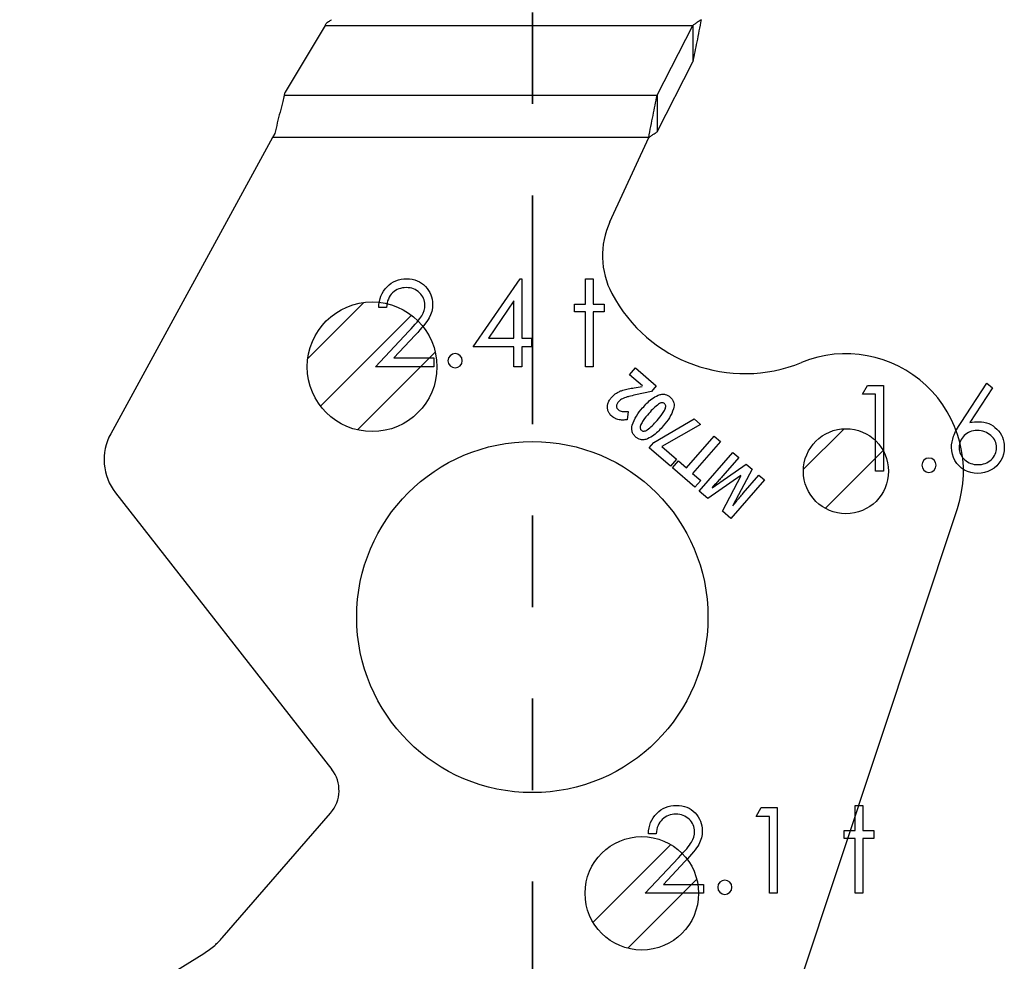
# Model space of a CAD drawing. Header units: inches. Extents: x 0.1 to 87.3, y 0.1 to 33.9.
# Tile 33 of 140: x 11.4 to 12.4, y 23.5 to 24.5. Entities that reach past the tile are written whole.
import ezdxf

# ---------------------------------------------------------------- set-up
doc = ezdxf.new("R2010")
doc.units = ezdxf.units.IN
doc.header["$MEASUREMENT"] = 0
doc.linetypes.add('PHANTOM', pattern=[0.5, 0.25, -0.05, 0.05, -0.05, 0.05, -0.05])
doc.layers.add('SECTION_VIEWS', color=7, linetype='PHANTOM', lineweight=35)

# ---------------------------------------------------------------- blocks, each defined once
blk = doc.blocks.new('SW_HATCH_2')
at = {"color": 0, "linetype": 'Continuous', "lineweight": 18}
for p, q in [((0, 0), (-0.0611, -0.0611)), ((0.0523, -0.014), (-0.0471, -0.1134)), ((0.0782, -0.0544), (-0.0068, -0.1393))]:
    blk.add_line(p, q, dxfattribs=at)
blk = doc.blocks.new('SW_HATCH_3')
at = {"color": 0, "linetype": 'Continuous', "lineweight": 18}
for p, q in [((0, 0), (-0.0443, -0.0443)), ((0.0427, -0.0236), (-0.0207, -0.087))]:
    blk.add_line(p, q, dxfattribs=at)
blk = doc.blocks.new('SW_HATCH_5')
at = {"color": 0, "linetype": 'Continuous', "lineweight": 18}
for p, q in [((0, 0), (-0.085, -0.085)), ((0.0284, -0.0379), (-0.0471, -0.1134))]:
    blk.add_line(p, q, dxfattribs=at)

msp = doc.modelspace()

# ---------------------------------------------------------------- linework, layer by layer
at = {"color": 7, "linetype": 'Continuous', "lineweight": 25}
for p, q in [((11.69899, 24.533604), (11.655308, 24.460771)), ((11.69899, 24.533604), (12.10066, 24.533604)), ((12.061834, 24.457216), (12.10066, 24.533604)), ((12.10066, 24.533604), (12.10066, 24.493672)), ((12.061834, 24.417283), (12.10066, 24.493672)), ((11.654355, 24.457216), (11.655308, 24.460771)), ((11.654355, 24.457216), (12.061834, 24.457216)), ((12.061834, 24.457216), (12.061834, 24.417283)), ((11.641403, 24.411044), (11.464542, 24.087322)), ((11.643905, 24.415622), (11.641403, 24.411044)), ((12.052599, 24.411044), (11.641403, 24.411044)), ((12.010156, 24.318908), (12.052599, 24.411044)), ((12.031756, 24.151694), (12.038299, 24.159228)), ((12.045833, 24.139468), (12.031756, 24.151694)), ((12.038299, 24.159228), (12.060891, 24.13961)), ((12.036882, 24.137546), (12.045486, 24.139069)), ((12.060891, 24.13961), (12.055479, 24.133378)), ((12.055479, 24.133378), (12.038035, 24.129685)), ((12.030221, 24.11162), (12.028923, 24.102625)), ((12.05813, 24.077672), (12.102201, 24.103735)), ((12.109362, 24.097516), (12.067038, 24.07329)), ((12.102201, 24.103735), (12.109362, 24.097516)), ((12.053247, 24.072049), (12.05813, 24.077672)), ((12.093782, 24.049867), (12.124069, 24.084744)), ((12.130919, 24.078795), (12.100631, 24.043919)), ((12.124069, 24.084744), (12.130919, 24.078795)), ((12.076435, 24.051912), (12.053247, 24.072049)), ((12.067038, 24.07329), (12.082979, 24.059447)), ((12.107879, 24.024499), (12.144664, 24.066858)), ((12.144664, 24.066858), (12.151056, 24.061307)), ((12.082979, 24.059447), (12.076435, 24.051912)), ((12.078504, 24.050009), (12.085002, 24.057492)), ((12.085002, 24.057492), (12.093782, 24.049867)), ((12.122116, 24.028249), (12.159252, 24.05419)), ((12.151056, 24.061307), (12.133645, 24.041257)), ((12.159252, 24.05419), (12.165532, 24.048736)), ((12.102905, 24.028818), (12.078504, 24.050009)), ((12.100631, 24.043919), (12.109404, 24.036301)), ((12.165532, 24.048736), (12.144463, 24.008751)), ((12.155981, 24.02247), (12.173091, 24.042172)), ((12.173091, 24.042172), (12.179218, 24.036851)), ((12.109404, 24.036301), (12.102905, 24.028818)), ((12.153453, 24.041739), (12.117208, 24.016397)), ((12.133102, 24.002594), (12.153586, 24.041624)), ((12.179218, 24.036851), (12.142432, 23.994492)), ((11.469848, 24.022627), (11.706188, 23.720431)), ((12.117208, 24.016397), (12.107879, 24.024499)), ((12.142432, 23.994492), (12.133102, 24.002594)), ((12.217169, 23.485786), (12.390045, 24.005741)), ((11.586388, 23.536202), (11.704963, 23.672741)), ((11.365093, 23.395054), (11.56637, 23.519238))]:
    msp.add_line(p, q, dxfattribs=at)
at = {"color": 7, "linetype": 'Continuous', "flags": 128}
for points in [[(11.765932, 24.225371), (11.757506, 24.225371), (11.757506, 24.225371), (11.757731, 24.228714), (11.75822, 24.231906), (11.758952, 24.23493), (11.759966, 24.237822), (11.761225, 24.240545), (11.762746, 24.243137), (11.76453, 24.24556), (11.766577, 24.247832), (11.768812, 24.249898), (11.771197, 24.251682), (11.773695, 24.253184), (11.776305, 24.254424), (11.779066, 24.255381), (11.781939, 24.256076), (11.784944, 24.25649), (11.78808, 24.256621), (11.78808, 24.256621), (11.79116, 24.25649), (11.794108, 24.256095), (11.796888, 24.255457), (11.799536, 24.254555), (11.802015, 24.253372), (11.804344, 24.251945), (11.806541, 24.250273), (11.808569, 24.24832), (11.810409, 24.246198), (11.811987, 24.243982), (11.813339, 24.241672), (11.814447, 24.239287), (11.815292, 24.236789), (11.815912, 24.234198), (11.816269, 24.231531), (11.8164, 24.228751), (11.8164, 24.228751), (11.816156, 24.224845), (11.815424, 24.22107), (11.814222, 24.217427), (11.812513, 24.213896), (11.811424, 24.212093), (11.810109, 24.210122), (11.808569, 24.207999), (11.806804, 24.205746), (11.804794, 24.203304), (11.802578, 24.200732), (11.800118, 24.198008), (11.797432, 24.195116), (11.797432, 24.195116), (11.773976, 24.170083), (11.773976, 24.170083), (11.817602, 24.170083), (11.817602, 24.170083), (11.817602, 24.160467), (11.817602, 24.160467), (11.7539, 24.160467), (11.7539, 24.160467), (11.790259, 24.199267), (11.790259, 24.199267), (11.792906, 24.202046), (11.79531, 24.204638), (11.79747, 24.207042), (11.799386, 24.209258), (11.801057, 24.211305), (11.802503, 24.213145), (11.803686, 24.214817), (11.804644, 24.2163), (11.806109, 24.219117), (11.807161, 24.222009), (11.80778, 24.224958), (11.807987, 24.228), (11.807987, 24.228), (11.807893, 24.229916), (11.807611, 24.231756), (11.807161, 24.233522), (11.806522, 24.23523), (11.805677, 24.236883), (11.804663, 24.238442), (11.80348, 24.239944), (11.80209, 24.24139), (11.800569, 24.242705), (11.798972, 24.243851), (11.797301, 24.244808), (11.795536, 24.245597), (11.793676, 24.246217), (11.791761, 24.246649), (11.789751, 24.246912), (11.787648, 24.247006), (11.787648, 24.247006), (11.785451, 24.246912), (11.783347, 24.246649), (11.781338, 24.246198), (11.779422, 24.245578), (11.777601, 24.24479), (11.775873, 24.243813), (11.774239, 24.242649), (11.772699, 24.241315), (11.771291, 24.239832), (11.770051, 24.238198), (11.768962, 24.236414), (11.768023, 24.234498), (11.767253, 24.232432), (11.766652, 24.230216), (11.766201, 24.227869), (11.76592, 24.225371)], [(11.912053, 24.256621), (11.913756, 24.256621), (11.913756, 24.256621), (11.913756, 24.191717), (11.913756, 24.191717), (11.924573, 24.191717), (11.924573, 24.191717), (11.924573, 24.182102), (11.924573, 24.182102), (11.913756, 24.182102), (11.913756, 24.182102), (11.913756, 24.160467), (11.913756, 24.160467), (11.905343, 24.160467), (11.905343, 24.160467), (11.905343, 24.182102), (11.905343, 24.182102), (11.860871, 24.182102), (11.860871, 24.182102), (11.912047, 24.256621)], [(11.98348, 24.256621), (11.991881, 24.256621), (11.991881, 24.256621), (11.991881, 24.228977), (11.991881, 24.228977), (12.0039, 24.228977), (12.0039, 24.228977), (12.0039, 24.220563), (12.0039, 24.220563), (11.991881, 24.220563), (11.991881, 24.220563), (11.991881, 24.160467), (11.991881, 24.160467), (11.983468, 24.160467), (11.983468, 24.160467), (11.983468, 24.220563), (11.983468, 24.220563), (11.971448, 24.220563), (11.971448, 24.220563), (11.971448, 24.228977), (11.971448, 24.228977), (11.983468, 24.228977), (11.983468, 24.228977), (11.983468, 24.256621)], [(11.905351, 24.191717), (11.905343, 24.232432), (11.905343, 24.232432), (11.877398, 24.191717), (11.877398, 24.191717), (11.905343, 24.191717)], [(12.29173, 24.14003), (12.309062, 24.14003), (12.309062, 24.14003), (12.309062, 24.04628), (12.309062, 24.04628), (12.300648, 24.04628), (12.300648, 24.04628), (12.300648, 24.130414), (12.300648, 24.130414), (12.286225, 24.130414), (12.286225, 24.130414), (12.291728, 24.14003)], [(12.422052, 24.142433), (12.428522, 24.137344), (12.428522, 24.137344), (12.403751, 24.099465), (12.403751, 24.099465), (12.408709, 24.100141), (12.41346, 24.100366), (12.41346, 24.100366), (12.416315, 24.100235), (12.419057, 24.099859), (12.421686, 24.099239), (12.424202, 24.098357), (12.426606, 24.09723), (12.428916, 24.095859), (12.431095, 24.094225), (12.433179, 24.092347), (12.435076, 24.090281), (12.436729, 24.088103), (12.438118, 24.085812), (12.439245, 24.083408), (12.440128, 24.080872), (12.440766, 24.078224), (12.441142, 24.075464), (12.441273, 24.07259), (12.441273, 24.07259), (12.441048, 24.068665), (12.440334, 24.064928), (12.43917, 24.061398), (12.437517, 24.058036), (12.435452, 24.054956), (12.432973, 24.052214), (12.430118, 24.049791), (12.42685, 24.047707), (12.423338, 24.046035), (12.419676, 24.044834), (12.415902, 24.04412), (12.411976, 24.043876), (12.411976, 24.043876), (12.408202, 24.044101), (12.404558, 24.044796), (12.401046, 24.04596), (12.397685, 24.047575), (12.394567, 24.049622), (12.391807, 24.052045), (12.389384, 24.054843), (12.387337, 24.058017), (12.385703, 24.061454), (12.38452, 24.064985), (12.383825, 24.068647), (12.383581, 24.072421), (12.383581, 24.072421), (12.383731, 24.075314), (12.384163, 24.0783), (12.384877, 24.081342), (12.385872, 24.084459), (12.386511, 24.086075), (12.387243, 24.087784), (12.388107, 24.089549), (12.389065, 24.091408), (12.390154, 24.093361), (12.391337, 24.095371), (12.392652, 24.097474), (12.39406, 24.099653), (12.39406, 24.099653), (12.422043, 24.142433)], [(12.411704, 24.090751), (12.409554, 24.090657), (12.407526, 24.090413), (12.405591, 24.089981), (12.403751, 24.089399), (12.402023, 24.088629), (12.400408, 24.08769), (12.398887, 24.086582), (12.39746, 24.085305), (12.396182, 24.083915), (12.395074, 24.082431), (12.394135, 24.080891), (12.393365, 24.079276), (12.392764, 24.077586), (12.392333, 24.075821), (12.392088, 24.073999), (12.391995, 24.072083), (12.391995, 24.072083), (12.392088, 24.070187), (12.39237, 24.068384), (12.39284, 24.066618), (12.393497, 24.064947), (12.394323, 24.063332), (12.395356, 24.061811), (12.396558, 24.060327), (12.397967, 24.058937), (12.399507, 24.05766), (12.401122, 24.056552), (12.402812, 24.055613), (12.404577, 24.054862), (12.406418, 24.054261), (12.408352, 24.053829), (12.410343, 24.053585), (12.412427, 24.053491), (12.412427, 24.053491), (12.414512, 24.053585), (12.416502, 24.053829), (12.418437, 24.054261), (12.420277, 24.054862), (12.422043, 24.055613), (12.423733, 24.056552), (12.425329, 24.05766), (12.426869, 24.058937), (12.428278, 24.060327), (12.429498, 24.061811), (12.430512, 24.063332), (12.431357, 24.064947), (12.432015, 24.066618), (12.432484, 24.068384), (12.432766, 24.070187), (12.43286, 24.072083), (12.43286, 24.072083), (12.432766, 24.073999), (12.432466, 24.075821), (12.431996, 24.077586), (12.43132, 24.079276), (12.430437, 24.080891), (12.429367, 24.082431), (12.428109, 24.083915), (12.426662, 24.085305), (12.425066, 24.086582), (12.423395, 24.08769), (12.421648, 24.088629), (12.419827, 24.089399), (12.417911, 24.089981), (12.41592, 24.090413), (12.413854, 24.090657), (12.411695, 24.090751)], [(12.060679, 23.649852), (12.052262, 23.649852), (12.052262, 23.649852), (12.052487, 23.653194), (12.052975, 23.656387), (12.053708, 23.659411), (12.054722, 23.662303), (12.05598, 23.665026), (12.057501, 23.667617), (12.059285, 23.67004), (12.061332, 23.672312), (12.063567, 23.674378), (12.065952, 23.676162), (12.06845, 23.677665), (12.07106, 23.678904), (12.073821, 23.679862), (12.076694, 23.680557), (12.079699, 23.68097), (12.082836, 23.681102), (12.082836, 23.681102), (12.085916, 23.68097), (12.088864, 23.680576), (12.091643, 23.679937), (12.094291, 23.679036), (12.09677, 23.677853), (12.099099, 23.676425), (12.101296, 23.674754), (12.103325, 23.672801), (12.105165, 23.670679), (12.106743, 23.668463), (12.108095, 23.666153), (12.109203, 23.663768), (12.110048, 23.66127), (12.110668, 23.658678), (12.111024, 23.656011), (12.111156, 23.653232), (12.111156, 23.653232), (12.110912, 23.649326), (12.110179, 23.645551), (12.108977, 23.641908), (12.107268, 23.638377), (12.106179, 23.636574), (12.104865, 23.634602), (12.103325, 23.63248), (12.101559, 23.630226), (12.09955, 23.627785), (12.097334, 23.625212), (12.094874, 23.622489), (12.092188, 23.619597), (12.092188, 23.619597), (12.068732, 23.594563), (12.068732, 23.594563), (12.112358, 23.594563), (12.112358, 23.594563), (12.112358, 23.584948), (12.112358, 23.584948), (12.048656, 23.584948), (12.048656, 23.584948), (12.085014, 23.623747), (12.085014, 23.623747), (12.087662, 23.626527), (12.090066, 23.629118), (12.092226, 23.631522), (12.094141, 23.633738), (12.095813, 23.635785), (12.097259, 23.637626), (12.098442, 23.639297), (12.0994, 23.640781), (12.100864, 23.643598), (12.101916, 23.64649), (12.102536, 23.649438), (12.102742, 23.652481), (12.102742, 23.652481), (12.102649, 23.654396), (12.102367, 23.656237), (12.101916, 23.658002), (12.101278, 23.659711), (12.100432, 23.661364), (12.099418, 23.662922), (12.098235, 23.664425), (12.096845, 23.665871), (12.095324, 23.667186), (12.093728, 23.668331), (12.092057, 23.669289), (12.090291, 23.670078), (12.088432, 23.670697), (12.086516, 23.671129), (12.084507, 23.671392), (12.082404, 23.671486), (12.082404, 23.671486), (12.080206, 23.671392), (12.078103, 23.671129), (12.076094, 23.670679), (12.074178, 23.670059), (12.072356, 23.66927), (12.070629, 23.668294), (12.068995, 23.667129), (12.067455, 23.665796), (12.066046, 23.664312), (12.064807, 23.662678), (12.063717, 23.660894), (12.062778, 23.658979), (12.062009, 23.656913), (12.061408, 23.654697), (12.060957, 23.652349), (12.060675, 23.649852)], [(12.175557, 23.678698), (12.192887, 23.678698), (12.192887, 23.678698), (12.192887, 23.584948), (12.192887, 23.584948), (12.184473, 23.584948), (12.184473, 23.584948), (12.184473, 23.669082), (12.184473, 23.669082), (12.17005, 23.669082), (12.17005, 23.669082), (12.175553, 23.678698)], [(12.278227, 23.681102), (12.286637, 23.681102), (12.286637, 23.681102), (12.286637, 23.653457), (12.286637, 23.653457), (12.298656, 23.653457), (12.298656, 23.653457), (12.298656, 23.645044), (12.298656, 23.645044), (12.286637, 23.645044), (12.286637, 23.645044), (12.286637, 23.584948), (12.286637, 23.584948), (12.278223, 23.584948), (12.278223, 23.584948), (12.278223, 23.645044), (12.278223, 23.645044), (12.266204, 23.645044), (12.266204, 23.645044), (12.266204, 23.653457), (12.266204, 23.653457), (12.278223, 23.653457), (12.278223, 23.653457), (12.278223, 23.681102)]]:
    msp.add_lwpolyline(points, dxfattribs=at)
at = {"color": 7, "linetype": 'Continuous', "lineweight": 25}
for centre, radius in [((11.750295, 24.160467), 0.070866), ((11.750295, 24.160467), 0.070866), ((12.268196, 24.04628), 0.046506), ((12.268196, 24.04628), 0.046506), ((11.92541, 23.886914), 0.191929), ((12.04505, 23.584948), 0.062008), ((12.04505, 23.584948), 0.062008)]:
    msp.add_circle(centre, radius, dxfattribs=at)
for centre, radius, start, end in [((12.090513, 24.281891), 0.088473, 155.26684, 207.882045), ((12.157581, 24.317375), 0.164349, 207.882045, 292.189315), ((12.26816, 24.046265), 0.128445, 341.609021, 112.189315), ((11.516367, 24.059008), 0.059055, 151.350586, 218.027907), ((11.676649, 23.697329), 0.0375, 319.028, 38.028)]:
    msp.add_arc(centre, radius, start, end, dxfattribs=at)
at = {"color": 7, "linetype": 'Continuous'}
for centre, start, end in [((11.841044, 24.167078), 90.03021, 89.96979), ((12.358944, 24.05289), 90.01841, 89.98159), ((12.135802, 23.591558), 90.051625, 89.948375)]:
    msp.add_arc(centre, 0.007813, start, end, dxfattribs=at)
at = {"color": 7, "linetype": 'Continuous', "lineweight": 25}
msp.add_ellipse((11.699135, 24.539844), major_axis=(0.007599, 0.014703), ratio=0.17572799, start_param=4.36662987, end_param=4.57088991, dxfattribs=at)
for points, knots in [([(11.700621, 24.536448), (11.701342, 24.536905), (11.703096, 24.538016), (11.704903, 24.539152), (11.705986, 24.539821), (11.706022, 24.539844)], [0, 0, 0, 0, 0.402596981, 0.980085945, 1, 1, 1, 1]), ([(12.109895, 24.539844), (12.109107, 24.535782), (12.107532, 24.527657), (12.104457, 24.511925), (12.102164, 24.500902), (12.10066, 24.493672)], [0, 0, 0, 0, 0.255974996, 0.511949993, 1, 1, 1, 1]), ([(12.109895, 24.539844), (12.108884, 24.53914), (12.106844, 24.537717), (12.103766, 24.535607), (12.101697, 24.534273), (12.10066, 24.533604)], [0, 0, 0, 0, 0.32817332, 0.66290846, 1, 1, 1, 1]), ([(11.654355, 24.457216), (11.653762, 24.454982), (11.652182, 24.44903), (11.649619, 24.438955), (11.646727, 24.427268), (11.644827, 24.419429), (11.643905, 24.415622)], [0, 0, 0, 0, 0.17003575, 0.45315745, 0.73451498, 1, 1, 1, 1]), ([(12.052599, 24.411044), (12.053386, 24.415106), (12.054961, 24.42323), (12.058037, 24.438962), (12.06033, 24.449985), (12.061834, 24.457216)], [0, 0, 0, 0, 0.255974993, 0.511949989, 1, 1, 1, 1]), ([(12.052599, 24.411044), (12.053609, 24.411748), (12.05565, 24.41317), (12.058728, 24.415281), (12.060796, 24.416614), (12.061834, 24.417283)], [0, 0, 0, 0, 0.32817332, 0.66290846, 1, 1, 1, 1]), ([(12.011857, 24.126959), (12.012816, 24.127986), (12.014497, 24.129787), (12.016534, 24.131165), (12.017409, 24.131757)], [0, 0, 0, 0, 0.57074644, 1, 1, 1, 1]), ([(12.017409, 24.131757), (12.018617, 24.132439), (12.020853, 24.133702), (12.023284, 24.134528), (12.024402, 24.134908)], [0, 0, 0, 0, 0.54008047, 1, 1, 1, 1]), ([(12.024402, 24.134908), (12.026355, 24.13542), (12.030473, 24.136499), (12.034674, 24.137185), (12.036882, 24.137546)], [0, 0, 0, 0, 0.47451114, 1, 1, 1, 1]), ([(12.038035, 24.129685), (12.035641, 24.129166), (12.032102, 24.1284), (12.028626, 24.127391), (12.0275, 24.127064)], [0, 0, 0, 0, 0.676201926, 1, 1, 1, 1]), ([(12.045919, 24.115459), (12.04907, 24.119025), (12.054028, 24.124636), (12.060576, 24.12818), (12.062962, 24.129472)], [0, 0, 0, 0, 0.63564497, 1, 1, 1, 1]), ([(12.062962, 24.129472), (12.064286, 24.129901), (12.066815, 24.130721), (12.070521, 24.130481), (12.073663, 24.129309), (12.075293, 24.128046), (12.076137, 24.127391)], [0, 0, 0, 0, 0.29460514, 0.56248034, 0.7734345, 1, 1, 1, 1]), ([(12.008034, 24.112685), (12.00775, 24.114006), (12.007233, 24.116403), (12.007734, 24.118796), (12.007959, 24.119871)], [0, 0, 0, 0, 0.55076873, 1, 1, 1, 1]), ([(12.007959, 24.119871), (12.008448, 24.121268), (12.009354, 24.123852), (12.011069, 24.12598), (12.011857, 24.126959)], [0, 0, 0, 0, 0.54055502, 1, 1, 1, 1]), ([(12.019553, 24.122105), (12.018845, 24.121238), (12.017695, 24.119832), (12.01743, 24.118056), (12.017329, 24.117374)], [0, 0, 0, 0, 0.61629744, 1, 1, 1, 1]), ([(12.017329, 24.117374), (12.017352, 24.116981), (12.017397, 24.116205), (12.017928, 24.114856), (12.018653, 24.114114), (12.019107, 24.113649)], [0, 0, 0, 0, 0.27649586, 0.54660284, 1, 1, 1, 1]), ([(12.022905, 24.124987), (12.022224, 24.124518), (12.021003, 24.123676), (12.019998, 24.122587), (12.019553, 24.122105)], [0, 0, 0, 0, 0.55720746, 1, 1, 1, 1]), ([(12.0275, 24.127064), (12.026557, 24.12673), (12.024966, 24.126165), (12.023502, 24.125328), (12.022905, 24.124987)], [0, 0, 0, 0, 0.5924868, 1, 1, 1, 1]), ([(12.063451, 24.119748), (12.061621, 24.118322), (12.057712, 24.115275), (12.054459, 24.111534), (12.052729, 24.109545)], [0, 0, 0, 0, 0.4682096, 1, 1, 1, 1]), ([(12.069872, 24.120178), (12.069403, 24.120497), (12.068448, 24.121147), (12.066703, 24.121152), (12.065025, 24.120649), (12.064006, 24.120066), (12.063451, 24.119748)], [0, 0, 0, 0, 0.24192939, 0.49179115, 0.72308184, 1, 1, 1, 1]), ([(12.070398, 24.113791), (12.070686, 24.114519), (12.071208, 24.115834), (12.071302, 24.117721), (12.070814, 24.119206), (12.070188, 24.119851), (12.069872, 24.120178)], [0, 0, 0, 0, 0.3392516, 0.61291127, 0.80449394, 1, 1, 1, 1]), ([(12.076137, 24.127391), (12.077061, 24.126458), (12.078864, 24.124637), (12.080151, 24.121212), (12.080416, 24.117796), (12.080003, 24.115673), (12.079786, 24.114556)], [0, 0, 0, 0, 0.27724286, 0.54085666, 0.75871017, 1, 1, 1, 1]), ([(12.012125, 24.106587), (12.011105, 24.107596), (12.009322, 24.10936), (12.00842, 24.111689), (12.008034, 24.112685)], [0, 0, 0, 0, 0.57211002, 1, 1, 1, 1]), ([(12.016803, 24.103576), (12.015902, 24.104025), (12.014231, 24.104856), (12.012789, 24.106041), (12.012125, 24.106587)], [0, 0, 0, 0, 0.53926731, 1, 1, 1, 1]), ([(12.019107, 24.113649), (12.019871, 24.113101), (12.021274, 24.112094), (12.022965, 24.111763), (12.023736, 24.111612)], [0, 0, 0, 0, 0.54412722, 1, 1, 1, 1]), ([(12.023736, 24.111612), (12.024865, 24.111508), (12.027028, 24.111308), (12.029189, 24.111519), (12.030221, 24.11162)], [0, 0, 0, 0, 0.522425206, 1, 1, 1, 1]), ([(12.034648, 24.096693), (12.035981, 24.100078), (12.038693, 24.106959), (12.043484, 24.112595), (12.045919, 24.115459)], [0, 0, 0, 0, 0.49188875, 1, 1, 1, 1]), ([(12.052729, 24.109545), (12.050589, 24.107084), (12.047309, 24.103312), (12.044914, 24.098938), (12.044082, 24.097418)], [0, 0, 0, 0, 0.65259628, 1, 1, 1, 1]), ([(12.061727, 24.101731), (12.063866, 24.104189), (12.067136, 24.107948), (12.069559, 24.112289), (12.070398, 24.113791)], [0, 0, 0, 0, 0.65394626, 1, 1, 1, 1]), ([(12.079786, 24.114556), (12.078456, 24.111192), (12.075742, 24.104327), (12.070952, 24.098706), (12.06851, 24.09584)], [0, 0, 0, 0, 0.49012506, 1, 1, 1, 1]), ([(12.021697, 24.1023), (12.020758, 24.102436), (12.019078, 24.10268), (12.0175, 24.103302), (12.016803, 24.103576)], [0, 0, 0, 0, 0.55848609, 1, 1, 1, 1]), ([(12.028923, 24.102625), (12.027397, 24.10244), (12.024994, 24.102148), (12.022578, 24.102259), (12.021697, 24.1023)], [0, 0, 0, 0, 0.63493448, 1, 1, 1, 1]), ([(12.038272, 24.083789), (12.037347, 24.084724), (12.035542, 24.086551), (12.034263, 24.089993), (12.034008, 24.093429), (12.034427, 24.095568), (12.034648, 24.096693)], [0, 0, 0, 0, 0.2761883, 0.53952927, 0.75779867, 1, 1, 1, 1]), ([(12.044082, 24.097418), (12.043797, 24.096681), (12.043284, 24.095352), (12.043177, 24.093465), (12.043639, 24.091985), (12.044251, 24.091348), (12.044559, 24.091029)], [0, 0, 0, 0, 0.343652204, 0.618930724, 0.808830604, 1, 1, 1, 1]), ([(12.050965, 24.091441), (12.052795, 24.092878), (12.056715, 24.095956), (12.059984, 24.099722), (12.061727, 24.101731)], [0, 0, 0, 0, 0.46668526, 1, 1, 1, 1]), ([(12.06851, 24.09584), (12.065338, 24.092242), (12.06036, 24.086597), (12.053788, 24.083014), (12.051405, 24.081714)], [0, 0, 0, 0, 0.6372683, 1, 1, 1, 1]), ([(12.044559, 24.091029), (12.045031, 24.090706), (12.045988, 24.090053), (12.047734, 24.090039), (12.049406, 24.090539), (12.050416, 24.091123), (12.050965, 24.091441)], [0, 0, 0, 0, 0.2440077, 0.49445737, 0.72495134, 1, 1, 1, 1]), ([(12.051405, 24.081714), (12.050084, 24.081285), (12.047563, 24.080467), (12.043869, 24.080708), (12.040737, 24.081877), (12.039113, 24.083137), (12.038272, 24.083789)], [0, 0, 0, 0, 0.29466248, 0.56253467, 0.77347936, 1, 1, 1, 1]), ([(12.130774, 24.038018), (12.129577, 24.036715), (12.126634, 24.033508), (12.123674, 24.030317), (12.121917, 24.028422)], [0, 0, 0, 0, 0.40642518, 1, 1, 1, 1]), ([(12.133645, 24.041257), (12.133143, 24.040685), (12.132192, 24.0396), (12.131229, 24.038526), (12.130774, 24.038018)], [0, 0, 0, 0, 0.52750281, 1, 1, 1, 1]), ([(12.144662, 24.008578), (12.147201, 24.011772), (12.150919, 24.016447), (12.154762, 24.02102), (12.155981, 24.02247)], [0, 0, 0, 0, 0.68292384, 1, 1, 1, 1]), ([(11.56637, 23.519238), (11.570474, 23.522011), (11.577772, 23.526942), (11.583765, 23.533383), (11.586388, 23.536202)], [0, 0, 0, 0, 0.56234549, 1, 1, 1, 1])]:
    msp.add_open_spline(points, degree=3, knots=knots, dxfattribs=at)
at = {"layer": 'SECTION_VIEWS'}
msp.add_line((11.92541, 29.597846), (11.92541, 19.467038), dxfattribs=at)

# ---------------------------------------------------------------- block references
at = {"color": 5, "linetype": 'Continuous', "lineweight": 18}
for name, p in [('SW_HATCH_2', (11.741153, 24.230741)), ('SW_HATCH_3', (12.266061, 24.092737)), ('SW_HATCH_5', (12.076737, 23.638248))]:
    msp.add_blockref(name, p, dxfattribs=at)

doc.saveas('drawing.dxf')
